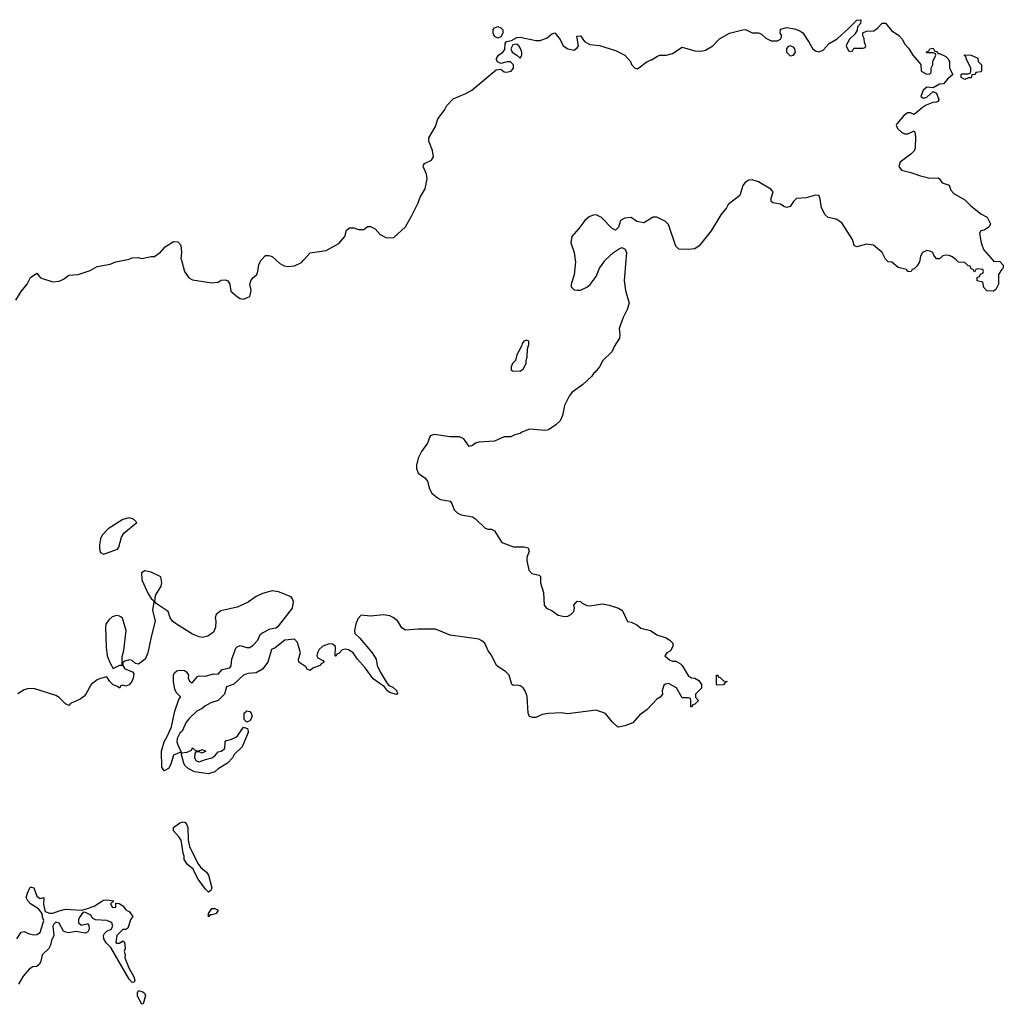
# Model space of a CAD drawing. Header units: inches. Extents: x 2221774 to 2440637, y 201306 to 357559.
# Tile 178 of 245: x 2388562 to 2394751, y 245318 to 251514. Entities that reach past the tile are written whole.
import ezdxf

# ---------------------------------------------------------------- set-up
doc = ezdxf.new("R2010")
doc.units = ezdxf.units.IN
doc.header["$MEASUREMENT"] = 0
for name, color, linetype in [('C3284', 7, 'Continuous'), ('C3285', 7, 'Continuous'), ('C3294', 7, 'Continuous'), ('C3295', 7, 'Continuous')]:
    doc.layers.add(name, color=color, linetype=linetype)

msp = doc.modelspace()

# ---------------------------------------------------------------- linework, layer by layer
at = {"layer": 'C3284', "color": 5, "elevation": 40}
for points in [[(2388537, 249750), (2388570, 249802.8), (2388609.2, 249850), (2388630, 249892), (2388670, 249918), (2388690.7, 249890.7), (2388705.2, 249885.2), (2388770, 249864.4), (2388810, 249868.2), (2388838.3, 249881.7), (2388870, 249906.8), (2388930, 249910.6), (2389005.1, 249934.9), (2389050, 249961), (2389130, 249976), (2389166, 249990), (2389218.5, 250000)], [(2389578.8, 250000), (2389598.8, 249930), (2389626, 249890), (2389650, 249877.3), (2389770, 249857.3), (2389810, 249862.8), (2389830, 249874), (2389857.3, 249877.3), (2389872, 249870), (2389884.7, 249850), (2389890, 249804.7), (2389931.3, 249770), (2389950, 249758.8), (2389970, 249756), (2390000, 249767.7)], [(2390000, 247849.6), (2389930, 247818), (2389826.4, 247793.6), (2389798, 247770), (2389791.3, 247750), (2389796, 247730), (2389794, 247690), (2389780.3, 247659.7), (2389745.9, 247634.2), (2389710, 247627), (2389690, 247629.5), (2389648.1, 247648.1), (2389549, 247710), (2389524, 247730), (2389509.4, 247749.4), (2389495.3, 247790), (2389420.2, 247840.2), (2389412.9, 247852.9), (2389417, 247890), (2389451.8, 247950), (2389457, 247970), (2389450, 248008), (2389390, 248038), (2389350, 248045.2), (2389327.7, 248032.3), (2389330.6, 247990), (2389370, 247901), (2389390, 247871.3), (2389402, 247862), (2389404.7, 247850), (2389398, 247798), (2389414.8, 247730), (2389388, 247630), (2389368, 247530), (2389350.4, 247489.6), (2389310, 247459), (2389290, 247462), (2389270, 247481.2), (2389250, 247485.2), (2389222.8, 247477.2), (2389211.3, 247468.7), (2389211, 247450), (2389222.8, 247430), (2389271.2, 247411.1), (2389279.1, 247399.1), (2389276.3, 247370), (2389267.3, 247350), (2389250, 247329.3), (2389230, 247319), (2389210, 247326), (2389198, 247322), (2389190, 247308), (2389178, 247318), (2389150, 247328), (2389128, 247350), (2389110, 247378), (2389070, 247369.2), (2389050, 247360.9), (2389010.8, 247330), (2388978.8, 247270), (2388965.5, 247254.5), (2388942.8, 247237.2), (2388882, 247210), (2388870, 247198), (2388850, 247208), (2388810, 247249.4), (2388790, 247260.7), (2388650, 247305.1), (2388610, 247302.9), (2388590, 247296.2), (2388550, 247271.8)], [(2390000, 247399.5), (2389990, 247398.4), (2389970, 247389.5), (2389910, 247332.3), (2389863.6, 247316.4), (2389850.4, 247269.6), (2389810.8, 247230), (2389764.9, 247215.1), (2389726.6, 247193.4), (2389710, 247179.3), (2389677.3, 247162.7), (2389630, 247119), (2389610, 247093.2), (2389583, 247037), (2389570, 247024), (2389552.7, 246990), (2389550.4, 246970), (2389556, 246950), (2389579.6, 246900.4), (2389570, 246902), (2389530, 246886.6), (2389511.9, 246828.2), (2389498.2, 246801.8), (2389470, 246786.6), (2389456.9, 246810), (2389454.3, 246910), (2389471.1, 246970), (2389492.7, 247007.3), (2389516.6, 247063.4), (2389538, 247162), (2389563.7, 247236.3), (2389573.2, 247250), (2389573.2, 247253.2), (2389550, 247275.3), (2389538.6, 247298.6), (2389529.4, 247350.6), (2389529.2, 247390), (2389536.5, 247403.5), (2389550, 247416), (2389570, 247421), (2389598, 247418), (2389612, 247410), (2389624.7, 247390), (2389622.8, 247370), (2389630, 247352), (2389642.8, 247342.8), (2389650, 247342.8), (2389680.2, 247379.8), (2389690, 247386), (2389730, 247382.8), (2389782, 247398), (2389810, 247396), (2389835.5, 247424.5), (2389884, 247436), (2389892, 247448), (2389897.4, 247490), (2389921.2, 247558.9), (2389930, 247567.7), (2389950, 247575.5), (2389990, 247562.4), (2390000, 247563.3)], [(2390000, 247098), (2389990, 247094), (2389974, 247110), (2389973.2, 247150), (2389990, 247164), (2390000, 247162.5)], [(2390000, 247027.7), (2389961.4, 246938.6), (2389911, 246890), (2389900.7, 246870), (2389870, 246835.1), (2389810, 246799.3), (2389790, 246781.2), (2389750, 246769.2), (2389661.2, 246781.2), (2389622, 246802), (2389601.7, 246821.7), (2389594.9, 246834.9), (2389579, 246890), (2389580.2, 246899.8), (2389615.1, 246904.9), (2389643.1, 246916.9), (2389650, 246932), (2389670, 246914), (2389690, 246914), (2389710, 246922), (2389734, 246910), (2389710, 246898), (2389690, 246906), (2389670, 246906), (2389663.6, 246896.4), (2389660.7, 246870), (2389671.3, 246850), (2389690, 246843), (2389730, 246858.8), (2389771.5, 246868.5), (2389790, 246881), (2389810, 246906), (2389830, 246911.3), (2389851.5, 246928.5), (2389855.3, 246970), (2389861.2, 246978.8), (2389890, 246983.8), (2389921.4, 246998.6), (2389932.8, 247007.2), (2389970, 247061), (2389994.4, 247054.4), (2390000, 247033.7)], [(2388544, 245730), (2388570, 245771.3), (2388590, 245776), (2388620.9, 245760.9), (2388650, 245755.8), (2388670, 245757.1), (2388689.6, 245770.4), (2388714, 245846), (2388705.6, 245865.6), (2388704, 245890), (2388679.7, 245919.7), (2388629.4, 245950), (2388612.3, 245970), (2388602.9, 245990), (2388610, 246018), (2388626, 246050), (2388630, 246056), (2388636, 246056), (2388650.8, 246050.8), (2388670, 245998), (2388690, 245984.7), (2388714, 245990), (2388711, 245949), (2388717.3, 245917.3), (2388722.8, 245902.8), (2388750, 245890.8), (2388770, 245890.7), (2388810, 245906.8), (2388850, 245916), (2388950, 245910.8), (2388982, 245918), (2389030, 245936), (2389090, 245974), (2389110, 245974.8), (2389154, 245970), (2389134, 245950), (2389146.4, 245926.4), (2389166, 245930), (2389166, 245954), (2389188, 245952), (2389210, 245938), (2389231, 245911), (2389250, 245902), (2389274, 245870), (2389258, 245850), (2389242, 245798), (2389230, 245788), (2389210, 245788), (2389172, 245750), (2389166.8, 245710), (2389170, 245702), (2389190, 245702), (2389210, 245718), (2389222, 245710), (2389224.7, 245670), (2389218, 245650), (2389226, 245630), (2389224, 245610), (2389248.2, 245548.2), (2389280.5, 245490), (2389286.8, 245470), (2389282, 245458), (2389270, 245456), (2389250, 245476), (2389134.9, 245674.9), (2389105.8, 245705.8), (2389091.2, 245730), (2389089.7, 245750), (2389096.1, 245763.9), (2389110, 245779.1), (2389138, 245790), (2389148.7, 245810), (2389142, 245830), (2389135.5, 245835.5), (2389110, 245845.2), (2389038, 245850), (2389020.2, 245860.2), (2389010, 245878), (2388976.4, 245896.4), (2388962, 245898), (2388936.9, 245863.1), (2388931.3, 245850), (2388931.3, 245830), (2388950, 245816), (2388984.7, 245824.7), (2388990, 245824.7), (2388996.3, 245816.3), (2388999.3, 245790), (2388990, 245773.2), (2388974.7, 245765.3), (2388915.5, 245775.5), (2388870, 245768.2), (2388851.2, 245771.2), (2388837.6, 245777.6), (2388810, 245829.2), (2388790, 245834), (2388777.3, 245822.7), (2388770.8, 245810), (2388776, 245750), (2388761.4, 245718.6), (2388754.8, 245690), (2388746, 245670), (2388702.8, 245630), (2388695.5, 245590), (2388686.8, 245570), (2388670, 245556), (2388645.2, 245554.8), (2388620.3, 245539.7), (2388583.9, 245496.1), (2388554.6, 245445.4)]]:
    msp.add_lwpolyline(points, dxfattribs=at)
for points in [[(2389250, 248379), (2389210, 248368.7), (2389118, 248310), (2389081, 248270), (2389070, 248248), (2389063, 248210), (2389063.8, 248183.8), (2389070, 248162), (2389090, 248151.3), (2389130, 248166), (2389177.2, 248182.8), (2389184.7, 248195.3), (2389202, 248258), (2389216.5, 248283.5), (2389298, 248350), (2389278, 248370)], [(2389170, 247765.6), (2389142.8, 247757.2), (2389123, 247737), (2389104.4, 247710), (2389102.4, 247690), (2389105.1, 247565.1), (2389113, 247510), (2389130, 247464.7), (2389150, 247431.3), (2389170, 247441), (2389192.7, 247452.7), (2389207.3, 247452.7), (2389206.3, 247506.3), (2389216.1, 247543.9), (2389232, 247670), (2389207.6, 247747.6), (2389190, 247759.6)], [(2389750, 246024.2), (2389730, 246042.9), (2389684.5, 246104.5), (2389651.2, 246171.1), (2389618, 246198), (2389597, 246230), (2389597, 246250), (2389589.6, 246269.6), (2389576.9, 246350), (2389566.2, 246370), (2389529.6, 246410.4), (2389528.6, 246431.4), (2389570, 246459.3), (2389590, 246466.8), (2389602, 246462), (2389611, 246451), (2389618.8, 246430), (2389621.6, 246350), (2389630, 246311.3), (2389683.2, 246203.2), (2389700.4, 246180.4), (2389738, 246150), (2389750.4, 246130), (2389771.6, 246050), (2389765.1, 246034.9)], [(2389770, 245881.2), (2389758, 245882), (2389750, 245868.7), (2389749.5, 245890), (2389770, 245920.5), (2389790, 245921.6), (2389810.6, 245910), (2389798, 245890)], [(2389330, 245318), (2389303.6, 245370), (2389302.7, 245390), (2389310, 245404.7), (2389336.3, 245396.3), (2389347.1, 245387.1), (2389353, 245373), (2389339.6, 245320.4)]]:
    msp.add_lwpolyline(points, close=True, dxfattribs=at)
at = {"layer": 'C3285', "color": 5, "elevation": 40}
msp.add_lwpolyline([(2389218.5, 250000), (2389250, 250006), (2389270, 250016), (2389310, 250018), (2389330, 250012), (2389390, 250024.7), (2389410, 250024.7), (2389448.4, 250051.6), (2389476.4, 250083.6), (2389530, 250118), (2389556, 250116), (2389574.8, 250094.8), (2389578.8, 250050), (2389576, 250010), (2389578.8, 250000)], dxfattribs=at)
at = {"layer": 'C3294', "color": 5, "elevation": 40}
for points in [[(2392376.8, 250000), (2392366, 249870), (2392374.8, 249810), (2392396, 249730), (2392384.7, 249690), (2392359.3, 249640.7), (2392334.8, 249570), (2392338.8, 249530), (2392336, 249510), (2392302, 249458), (2392290, 249426), (2392231.6, 249368.4), (2392211, 249329), (2392183.6, 249296.4), (2392171.6, 249288.4), (2392162, 249270), (2392104, 249216), (2392038, 249170), (2392022, 249150), (2391990, 249086), (2391976.9, 249023.1), (2391962, 248990), (2391936, 248964), (2391890, 248934), (2391869.5, 248929.5), (2391770, 248938), (2391721, 248919), (2391712, 248910), (2391678, 248902), (2391652, 248890), (2391610, 248889), (2391550, 248862.7), (2391450, 248856), (2391430, 248849.2), (2391410, 248834), (2391390, 248828.7), (2391355.9, 248875.9), (2391330, 248889.3), (2391269.6, 248889.6), (2391170, 248902.7), (2391145.5, 248894.5), (2391128, 248850), (2391090, 248797.2), (2391070, 248754), (2391059.1, 248710), (2391059.1, 248690), (2391070, 248661), (2391110.4, 248630.4), (2391127.3, 248610), (2391140.9, 248560.9), (2391154.4, 248534.4), (2391190, 248504.9), (2391210, 248495.5), (2391270, 248484), (2391282, 248470), (2391296.3, 248430), (2391314.8, 248410), (2391339, 248399), (2391410, 248385.5), (2391430, 248373.4), (2391490, 248313.4), (2391507.1, 248307.1), (2391530, 248307.3), (2391550, 248297.3), (2391590.7, 248230.7), (2391602.8, 248222.8), (2391670, 248197.3), (2391735.9, 248195.9), (2391762, 248190), (2391766.8, 248170), (2391753, 248130), (2391752.4, 248110), (2391765.5, 248050), (2391784.7, 248030), (2391830, 248018.8), (2391838.8, 248010), (2391839.1, 247970), (2391857.3, 247910), (2391863, 247830), (2391876, 247810), (2391913.4, 247793.4), (2391950, 247766.8), (2391990, 247758.8), (2392010, 247761), (2392030, 247771), (2392049, 247790), (2392052.7, 247810), (2392049.4, 247830), (2392070, 247855.5), (2392090, 247853.4), (2392101.8, 247841.8), (2392130, 247828.2), (2392150, 247826.4), (2392230, 247838.8), (2392270.5, 247830.5), (2392330, 247811), (2392350, 247798), (2392358, 247790), (2392386.4, 247726.4), (2392410, 247722), (2392445.4, 247705.4), (2392470, 247684.7), (2392530.7, 247670.7), (2392570, 247642), (2392630, 247624.7), (2392652, 247610), (2392670.7, 247590.7), (2392671.2, 247568.9), (2392656.9, 247543.1), (2392634, 247530), (2392622, 247510), (2392650, 247484.7), (2392670, 247478), (2392690, 247478), (2392721, 247461), (2392730.9, 247450.9), (2392770, 247382), (2392790, 247372), (2392810.9, 247370.9), (2392834.8, 247354.8), (2392851.3, 247330), (2392851.6, 247308.4), (2392814, 247270), (2392814, 247250), (2392831.6, 247231.6), (2392831.6, 247228.4), (2392810, 247206), (2392798, 247202), (2392790, 247188), (2392786, 247190), (2392786, 247230), (2392782, 247242), (2392770, 247246), (2392730, 247246), (2392695.3, 247310), (2392644, 247336), (2392626.4, 247333.6), (2392614.4, 247325.6), (2392604, 247290), (2392606, 247270), (2392592, 247250), (2392570, 247239), (2392510, 247174), (2392462, 247138), (2392421, 247090), (2392370, 247069.4), (2392330, 247061.2), (2392324.1, 247064.1), (2392290, 247095.3), (2392247.2, 247147.2), (2392190, 247169.5), (2392010, 247146.6), (2391970, 247152.7), (2391892.3, 247147.7), (2391850, 247141.2), (2391810, 247122), (2391790, 247122), (2391770, 247128.7), (2391761.2, 247150), (2391755.1, 247255.1), (2391742.7, 247290), (2391730, 247309), (2391710, 247321.2), (2391690, 247326), (2391670, 247324), (2391658, 247330), (2391641.2, 247390), (2391620.9, 247410), (2391562.9, 247450), (2391530, 247515.3), (2391510, 247542), (2391489.6, 247589.6), (2391470, 247606), (2391450, 247615.1), (2391270, 247640.5), (2391178.6, 247678.6), (2391070, 247679.1), (2390990, 247672), (2390966.6, 247686.6), (2390942, 247730), (2390912.3, 247752.3), (2390890, 247761.6), (2390850, 247769.5), (2390770, 247760.9), (2390710, 247767), (2390690, 247744.5), (2390676.5, 247710), (2390668.9, 247670), (2390670.5, 247650.5), (2390702, 247622), (2390778.8, 247530), (2390804.7, 247490), (2390811.3, 247450), (2390830.7, 247410), (2390867.7, 247347.7), (2390885.2, 247325.2), (2390910, 247312.7), (2390934, 247290), (2390936, 247276), (2390942, 247270), (2390930, 247267.3), (2390890, 247280.9), (2390877.2, 247290), (2390856.6, 247316.6), (2390786.6, 247366.6), (2390735.6, 247435.6), (2390686.6, 247490), (2390659.5, 247530), (2390630, 247549.4), (2390610, 247553.2), (2390590.9, 247549.1), (2390570, 247526), (2390558, 247522), (2390554, 247510), (2390548.8, 247508.9), (2390546, 247510), (2390548.7, 247570), (2390530, 247584), (2390510, 247586.6), (2390468.5, 247571.5), (2390446.8, 247550), (2390434.8, 247530), (2390431.3, 247510), (2390438, 247498), (2390470, 247482), (2390478, 247470), (2390459.6, 247460.4), (2390450, 247449.2), (2390406, 247434), (2390390, 247418), (2390370, 247428), (2390362, 247442), (2390318, 247470), (2390315.3, 247490), (2390329, 247530), (2390310, 247595.3), (2390290, 247615.3), (2390230, 247608.7), (2390170, 247561.2), (2390146, 247550), (2390122.8, 247470), (2390090, 247426), (2390050, 247404.5), (2390000, 247399.5)], [(2390000, 249767.7), (2390008.8, 249771.1), (2390019, 249810), (2390009.2, 249850), (2390016, 249870), (2390029.6, 249890.4), (2390054, 249910), (2390061.2, 249930), (2390065.6, 249974.4), (2390080.2, 249999.8), (2390080.3, 250000)], [(2390176.1, 250000), (2390199.5, 249979.5), (2390225.1, 249965.1), (2390250, 249960.3), (2390290, 249964.9), (2390334.3, 249985.7), (2390347.4, 250000)], [(2392057.9, 250000), (2392059.3, 249990), (2392050.8, 249909.2), (2392032, 249850), (2392032.7, 249832.7), (2392050, 249814), (2392070, 249812), (2392090, 249812), (2392130, 249831.3), (2392152.3, 249847.7), (2392190, 249898), (2392209.5, 249950.5), (2392243.3, 249996.7), (2392246.7, 250000)], [(2394226.1, 250000), (2394224.7, 249990), (2394210, 249966), (2394190, 249946), (2394178, 249942), (2394171.6, 249928.4), (2394150, 249928), (2394142, 249942), (2394090, 249955.3), (2394050, 249988), (2394026, 249990), (2394016, 250000)], [(2394684.9, 250000), (2394690, 249994), (2394730, 249992), (2394751.3, 249970), (2394751.3, 249950), (2394739.6, 249940.4), (2394722, 249910), (2394722, 249850), (2394703.6, 249816.4), (2394690, 249806), (2394648.4, 249808.4), (2394628.4, 249828.4), (2394622, 249862), (2394586, 249870), (2394587.3, 249892.7), (2394602, 249898), (2394607.3, 249912.7), (2394622, 249918), (2394626, 249930), (2394622, 249942), (2394590, 249946), (2394578, 249942), (2394570, 249926), (2394562, 249942), (2394550, 249946), (2394542, 249962), (2394530, 249966), (2394510, 249986), (2394470, 249988), (2394457.3, 250000)], [(2390000, 247563.3), (2390010, 247564.2), (2390030, 247578), (2390059.6, 247610), (2390075.3, 247644.7), (2390086.2, 247653.8), (2390138.6, 247681.4), (2390172.5, 247687.5), (2390190, 247698), (2390279, 247810), (2390284, 247850), (2390279, 247870), (2390270, 247882), (2390190, 247914), (2390150, 247919), (2390090, 247903.7), (2390050, 247883.7), (2390001, 247850), (2390000, 247849.6)], [(2390000, 247162.5), (2390010, 247161), (2390018.8, 247150), (2390024, 247130), (2390010, 247102), (2390000, 247098)], [(2390000, 247033.7), (2390001, 247030), (2390000, 247027.7)]]:
    msp.add_lwpolyline(points, dxfattribs=at)
for points in [[(2391750, 249498), (2391734, 249490), (2391723.6, 249476.4), (2391719.6, 249460.4), (2391690, 249406), (2391682, 249370), (2391662, 249350), (2391654, 249330), (2391654, 249310), (2391663.6, 249303.6), (2391710, 249302), (2391730, 249314), (2391748, 249350), (2391748, 249370), (2391755.3, 249390), (2391756.4, 249443.6), (2391766, 249470), (2391766, 249490)], [(2392950, 247326), (2392946, 247330), (2392946, 247390), (2392954, 247390), (2392958, 247378), (2392970, 247374), (2392990, 247354), (2393014, 247350), (2392998, 247342), (2392990, 247328)]]:
    msp.add_lwpolyline(points, close=True, dxfattribs=at)
at = {"layer": 'C3295', "color": 5, "elevation": 40}
for points in [[(2390347.4, 250000), (2390390, 250046.8), (2390490, 250061), (2390570, 250106), (2390608.7, 250150), (2390618, 250190), (2390636.4, 250203.6), (2390663.6, 250203.6), (2390692.7, 250192.7), (2390727.3, 250192.7), (2390750, 250212), (2390770, 250212), (2390798, 250198), (2390830, 250162), (2390870, 250142), (2390916.4, 250143.6), (2390990, 250211.3), (2391030, 250281), (2391070, 250361), (2391082.6, 250397.4), (2391112.7, 250450), (2391126.8, 250513.2), (2391122, 250542), (2391101.2, 250590), (2391102, 250598), (2391108, 250610), (2391154, 250630), (2391165.2, 250650), (2391159.5, 250690), (2391137.2, 250750), (2391135.3, 250770), (2391178.9, 250841.1), (2391192.3, 250890), (2391234.3, 250945.7), (2391250, 250974), (2391290, 251015.5), (2391370, 251048.5), (2391406, 251070), (2391560.9, 251199.1), (2391590, 251202.8), (2391610, 251186.8), (2391624.5, 251184.5), (2391655.3, 251190), (2391669, 251210), (2391668.8, 251228.9), (2391650, 251248.7), (2391630, 251249), (2391590, 251238), (2391568.8, 251248.9), (2391563.1, 251263.1), (2391562, 251270), (2391574, 251290), (2391602, 251310), (2391613.6, 251326.4), (2391616.4, 251363.6), (2391624, 251376), (2391656.4, 251383.6), (2391690, 251402), (2391710, 251404.7), (2391810, 251382.8), (2391836.5, 251383.5), (2391880.2, 251399.8), (2391910, 251424.7), (2391930, 251432), (2391962, 251390), (2391982, 251350), (2392011.3, 251330), (2392050, 251323), (2392070, 251336), (2392078, 251350), (2392068, 251410), (2392090, 251412), (2392116.8, 251376.8), (2392150, 251357.3), (2392210.9, 251350.9), (2392310, 251321), (2392370, 251290.8), (2392406, 251250), (2392411, 251231), (2392430, 251212), (2392450, 251204.7), (2392510, 251251), (2392538, 251262), (2392574.6, 251285.4), (2392590, 251291.3), (2392630, 251291), (2392670, 251301), (2392730, 251341), (2392810, 251318.8), (2392850, 251316.3), (2392878, 251322), (2392924, 251350), (2392966.3, 251393.7), (2393028, 251430), (2393111.2, 251451.1), (2393130, 251451.3), (2393170, 251431.3), (2393211.2, 251431.1), (2393230, 251422), (2393256.9, 251396.9), (2393290, 251382), (2393330, 251382), (2393348.4, 251391.6), (2393356.4, 251403.6), (2393356.4, 251416.4), (2393348, 251430), (2393350, 251454), (2393390, 251464.7), (2393436.9, 251456.9), (2393470, 251444.7), (2393490, 251431.3), (2393530.6, 251370.6), (2393550, 251332), (2393570, 251318), (2393590, 251312), (2393617.2, 251322.8), (2393656.5, 251363.5), (2393705.6, 251394.4), (2393780.2, 251459.8), (2393830, 251512), (2393850, 251514), (2393854, 251510), (2393852, 251490), (2393834, 251470), (2393832.7, 251447.3), (2393816.9, 251423.1), (2393782, 251390), (2393762, 251350), (2393778, 251318), (2393790, 251314), (2393802, 251318), (2393810, 251334), (2393870, 251334), (2393882, 251338), (2393886, 251350), (2393878, 251370), (2393876.4, 251396.4), (2393867.3, 251412.7), (2393868, 251432), (2393890, 251442), (2393936.4, 251443.6), (2393960.2, 251459.8), (2393990, 251492), (2394010, 251491.3), (2394046.8, 251446.8), (2394094, 251414), (2394118, 251390), (2394130, 251362), (2394155.3, 251335.3), (2394182, 251290), (2394231.6, 251231.6), (2394234, 251190), (2394270, 251172), (2394287.3, 251172.7), (2394298, 251182), (2394298, 251210), (2394308, 251230), (2394308.4, 251251.6), (2394326, 251290), (2394322, 251302), (2394310, 251306), (2394270, 251306), (2394266, 251310), (2394282, 251318), (2394288.4, 251331.6), (2394310, 251334), (2394318, 251318), (2394330, 251314), (2394342, 251302), (2394350, 251302), (2394390, 251282), (2394402, 251270), (2394412, 251250), (2394412, 251210), (2394434, 251170), (2394399.6, 251140.4), (2394374, 251110), (2394350, 251108), (2394310, 251086), (2394270, 251088.7), (2394246, 251070), (2394232, 251030), (2394250, 251021), (2394270, 251026), (2394310, 251062), (2394330.7, 251050.7), (2394346, 251010), (2394339.8, 251000.2), (2394330, 250994), (2394307.3, 250992.7), (2394264.9, 250975.1), (2394239.8, 250960.2), (2394190, 250918), (2394167.3, 250927.3), (2394150, 250928), (2394127.3, 250912.7), (2394082, 250858), (2394078, 250850), (2394084.7, 250830), (2394110, 250806), (2394130, 250796), (2394150, 250796), (2394190, 250814), (2394197.1, 250797.1), (2394199.3, 250770), (2394197, 250710), (2394192, 250690), (2394170, 250667), (2394103, 250617), (2394094, 250590), (2394110, 250567.7), (2394170, 250553), (2394230, 250530.6), (2394290, 250517.3), (2394338.8, 250518.8), (2394350, 250512), (2394367.3, 250487.3), (2394410, 250472), (2394422, 250442), (2394439.9, 250419.9), (2394510, 250380.7), (2394544.9, 250344.9), (2394610, 250291.3), (2394650.8, 250270.8), (2394670.9, 250229.1), (2394662, 250210), (2394630, 250188.7), (2394610, 250186), (2394602, 250170), (2394611, 250110), (2394627.3, 250067.3), (2394684.9, 250000)], [(2394016, 250000), (2394010, 250006), (2393989, 250049), (2393934.2, 250094.2), (2393890, 250100.9), (2393830, 250085.2), (2393813.2, 250093.2), (2393802, 250130), (2393734.8, 250234.8), (2393699.3, 250259.3), (2393649.7, 250269.7), (2393630, 250285.2), (2393607.8, 250330), (2393596.6, 250396.6), (2393590, 250408.7), (2393570, 250409.3), (2393510, 250393.6), (2393450.5, 250389.5), (2393430, 250369), (2393410, 250339), (2393390, 250333.2), (2393370, 250339.3), (2393350, 250352.3), (2393301.6, 250361.6), (2393290, 250369), (2393289.6, 250390), (2393302.7, 250430), (2393297.6, 250437.6), (2393287.7, 250447.7), (2393210, 250493.6), (2393170, 250506.3), (2393150, 250504.7), (2393126.4, 250490), (2393112.4, 250470), (2393093.3, 250406.7), (2393019.3, 250350), (2393010, 250329.4), (2392973.7, 250286.3), (2392913.8, 250186.2), (2392837.3, 250090), (2392810, 250072.3), (2392767.2, 250067.2), (2392709.6, 250069.6), (2392690, 250089.2), (2392645.3, 250225.3), (2392625.1, 250245.1), (2392570, 250272.3), (2392548.4, 250271.6), (2392490, 250236), (2392444.5, 250244.5), (2392410, 250269), (2392370, 250265.2), (2392342.8, 250250), (2392330, 250208), (2392310, 250189), (2392290, 250199), (2392222.7, 250270), (2392190, 250285.6), (2392170, 250284.2), (2392146.1, 250273.9), (2392117.1, 250250), (2392080.9, 250199.1), (2392036.3, 250150), (2392030.5, 250110), (2392050.4, 250050), (2392057.9, 250000)], [(2392246.7, 250000), (2392299, 250050), (2392330, 250071), (2392350, 250081), (2392371.3, 250070), (2392381, 250050), (2392376.8, 250000)], [(2390080.3, 250000), (2390109.3, 250030.7), (2390130, 250030.8), (2390150, 250022.8), (2390176.1, 250000)], [(2394457.3, 250000), (2394448.4, 250008.4), (2394424.7, 250024.7), (2394410, 250029.2), (2394390, 250033.2), (2394370, 250029), (2394350, 250009), (2394330, 250008.7), (2394313.2, 250033.2), (2394308, 250050), (2394290, 250057.2), (2394270, 250061.2), (2394242, 250050), (2394230, 250026), (2394226.1, 250000)]]:
    msp.add_lwpolyline(points, dxfattribs=at)
for points in [[(2391570, 251398), (2391550, 251408), (2391542, 251430), (2391542, 251450), (2391550, 251462), (2391570, 251471.3), (2391590, 251462), (2391602, 251450), (2391602, 251430), (2391590, 251406)], [(2391690, 251359), (2391664.7, 251355.3), (2391651.3, 251330), (2391661, 251310), (2391690.9, 251290.9), (2391710, 251272), (2391722, 251290), (2391721.2, 251310), (2391712.9, 251332.9), (2391702, 251350)], [(2393410, 251349), (2393396, 251344), (2393386, 251330), (2393386.8, 251310), (2393410, 251287.3), (2393430, 251291.3), (2393444, 251310), (2393439, 251330), (2393430, 251342)], [(2394510, 251138), (2394486, 251150), (2394486, 251170), (2394490, 251174), (2394530, 251174), (2394542, 251178), (2394546, 251190), (2394546, 251210), (2394518, 251270), (2394518, 251278), (2394506, 251290), (2394510, 251292), (2394550, 251291.3), (2394590, 251272), (2394594, 251250), (2394614, 251230), (2394614, 251190), (2394610, 251186), (2394578, 251182), (2394574, 251170), (2394554, 251166), (2394550, 251149), (2394531.3, 251148.7)]]:
    msp.add_lwpolyline(points, close=True, dxfattribs=at)

doc.saveas('drawing.dxf')
